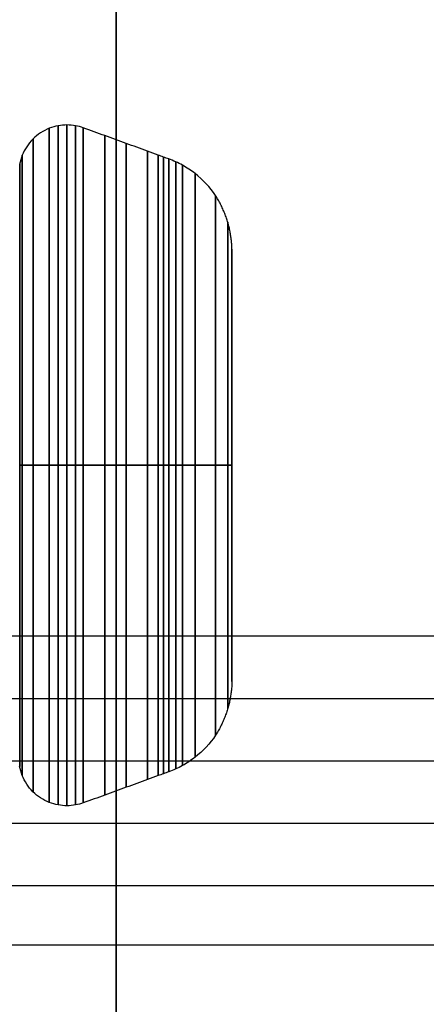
# Model space of a CAD drawing. Header units: millimetres. Extents: x 2083 to 2554, y -1671 to -6.
# Tile 5 of 256: x 2307.1 to 2311.34, y -104.07 to -93.81. Entities that reach past the tile are written whole.
import ezdxf

# ---------------------------------------------------------------- set-up
doc = ezdxf.new("R2010")
doc.units = ezdxf.units.MM
doc.header["$MEASUREMENT"] = 0
doc.layers.add('Base', color=7, linetype='Continuous', true_color=0x000000)
doc.layers.add('Default', color=7, linetype='Continuous', true_color=0x000000)

# ---------------------------------------------------------------- blocks, each defined once
blk = doc.blocks.new('BASE1')
at = {"layer": 'Default'}
for p, q in [((2316.615, -100.238, 1687.781), (2306.615, -100.238, 1687.781)), ((2316.615, -101.538, 1686.481), (2306.615, -101.538, 1686.481)), ((2316.615, -101.538, 1689.081), (2306.615, -101.538, 1689.081)), ((2316.615, -102.188, 1688.907), (2306.615, -102.188, 1688.907)), ((2316.615, -102.838, 1687.781), (2306.615, -102.838, 1687.781)), ((2318.115, -103.457, 1705.202), (2306.615, -103.457, 1705.202))]:
    blk.add_line(p, q, dxfattribs=at)
at = {"layer": 'Default', "extrusion": (1, 0, -3.46628e-13)}
blk.add_arc((-71.357, 1705.202, 2308.11), 52.144, 0, 180, dxfattribs=at)
at = {"layer": 'Default', "extrusion": (1, 0, 3.26237e-13)}
blk.add_arc((-71.357, 1705.202, 2308.11), 52.144, 180, 0, dxfattribs=at)
at = {"layer": 'Default'}
for points in [[(2306.615, -100.888, 1686.655), (2309.948, -100.888, 1686.655), (2313.282, -100.888, 1686.655), (2316.615, -100.888, 1686.655)], [(2318.115, -103.457, 1705.202), (2314.282, -103.457, 1705.202), (2310.448, -103.457, 1705.203), (2306.615, -103.457, 1705.203)]]:
    blk.add_open_spline(points, degree=3, dxfattribs=at)
blk = doc.blocks.new('PRT0006_A')
at = {"layer": 'Default'}
for p, q in [((-14.039, 409.139, 226.693), (-14.039, 411.392, 226.693)), ((-15.991, 410.266, 226.693), (-12.087, 410.266, 226.693)), ((-14.039, 406.885, 226.693), (-14.039, 409.139, 226.693)), ((-15.991, 408.012, 226.693), (-12.087, 408.012, 226.693))]:
    blk.add_line(p, q, dxfattribs=at)
for centre, radius, start, end in [((-14.039, 409.139, 224.973), 3.548, 90, 180), ((-14.039, 409.139, 224.973), 3.548, 360, 180), ((-14.039, 409.139, 224.882), 3.539, 360, 180), ((-14.039, 409.139, 225.064), 3.539, 0, 180), ((-14.039, 409.139, 225.144), 3.518, 90, 180), ((-14.039, 409.139, 224.789), 3.513, 360, 180), ((-14.039, 409.139, 224.973), 3.548, 360, 90), ((-14.039, 409.139, 225.144), 3.518, 0, 90), ((-14.039, 409.139, 225.367), 3.437, 0, 180), ((-14.039, 409.139, 224.62), 3.401, 360, 180), ((-14.039, 409.139, 225.59), 3.356, 0, 180), ((-14.039, 409.139, 225.812), 3.275, 0, 180), ((-14.039, 409.139, 225.923), 3.234, 0, 180), ((-14.039, 409.139, 224.508), 3.232, 360, 180), ((-14.039, 409.139, 225.979), 3.214, 0, 180), ((-14.039, 409.139, 226.035), 3.194, 0, 180), ((-14.039, 409.139, 226.107), 3.164, 360, 180), ((-14.039, 409.139, 224.482), 3.139, 360, 180), ((-14.039, 409.139, 226.177), 3.129, 360, 180), ((-14.039, 409.139, 226.308), 3.042, 360, 180), ((-14.039, 409.139, 226.522), 2.813, 360, 180), ((-14.039, 409.139, 226.522), 2.813, 360, 180), ((-14.039, 409.139, 226.649), 2.535, 0, 180), ((-14.039, 409.139, 224.973), 3.548, 180, 270), ((-14.039, 409.139, 224.973), 3.548, 180, 0), ((-14.039, 409.139, 224.882), 3.539, 180, 0), ((-14.039, 409.139, 225.064), 3.539, 180, 360), ((-14.039, 409.139, 225.144), 3.518, 180, 270), ((-14.039, 409.139, 224.789), 3.513, 180, 0), ((-14.039, 409.139, 225.367), 3.437, 180, 0), ((-14.039, 409.139, 224.62), 3.401, 180, 0), ((-14.039, 409.139, 225.59), 3.356, 180, 0), ((-14.039, 409.139, 225.812), 3.275, 180, 0), ((-14.039, 409.139, 225.923), 3.234, 180, 360), ((-14.039, 409.139, 224.508), 3.232, 180, 0), ((-14.039, 409.139, 225.979), 3.214, 180, 360), ((-14.039, 409.139, 226.035), 3.194, 180, 360), ((-14.039, 409.139, 226.107), 3.164, 180, 360), ((-14.039, 409.139, 224.482), 3.139, 180, 0), ((-14.039, 409.139, 226.177), 3.129, 180, 360), ((-14.039, 409.139, 226.308), 3.042, 180, 360), ((-14.039, 409.139, 226.522), 2.813, 180, 360), ((-14.039, 409.139, 226.522), 2.813, 180, 360), ((-14.039, 409.139, 226.649), 2.535, 180, 0), ((-14.039, 409.139, 224.973), 3.548, 270, 0), ((-14.039, 409.139, 225.144), 3.518, 270, 0)]:
    blk.add_arc(centre, radius, start, end, dxfattribs=at)
at = {"layer": 'Default', "extrusion": (-5.02577e-07, 4.61455e-09, 1)}
blk.add_arc((-14.039, 409.139, 226.522), 2.813, 90, 180, dxfattribs=at)
at = {"layer": 'Default', "extrusion": (-5.15094e-07, -1.3904e-06, 1)}
blk.add_arc((-14.039, 409.139, 226.521), 2.813, 0.0001, 90, dxfattribs=at)
at = {"layer": 'Default', "extrusion": (-5.02573e-07, -4.6183e-09, 1)}
blk.add_arc((-14.039, 409.139, 226.522), 2.813, 180, 270, dxfattribs=at)
at = {"layer": 'Default', "extrusion": (-5.15098e-07, 1.39039e-06, 1)}
blk.add_arc((-14.039, 409.138, 226.522), 2.813, 270, 359.9999, dxfattribs=at)
at = {"layer": 'Default'}
for points, knots in [([(-14.039, 412.686, 224.973), (-14.039, 412.686, 224.943), (-14.039, 412.681, 224.883), (-14.039, 412.646, 224.757), (-14.039, 412.55, 224.609), (-14.039, 412.402, 224.514), (-14.039, 412.308, 224.487), (-14.039, 412.273, 224.481)], [0.012355, 0.012355, 0.012355, 0.012355, 0.151731, 0.2911069, 0.5698589, 0.8486108, 0.9879868, 0.9879868, 0.9879868, 0.9879868]), ([(-14.039, 412.656, 225.144), (-14.039, 412.666, 225.118), (-14.039, 412.681, 225.059), (-14.039, 412.686, 225.003), (-14.039, 412.686, 224.973)], [0.04027, 0.04027, 0.04027, 0.04027, 0.4651745, 0.9594995, 0.9594995, 0.9594995, 0.9594995]), ([(-14.039, 411.952, 226.522), (-14.039, 412.037, 226.464), (-14.039, 412.155, 226.355), (-14.039, 412.257, 226.2), (-14.039, 412.304, 226.107), (-14.039, 412.33, 226.04), (-14.039, 412.352, 225.979), (-14.039, 412.379, 225.905), (-14.039, 412.427, 225.775), (-14.039, 412.494, 225.59), (-14.039, 412.575, 225.367), (-14.039, 412.629, 225.219), (-14.039, 412.656, 225.144)], [0.0098978, 0.0098978, 0.0098978, 0.0098978, 0.2033709, 0.3001075, 0.3484758, 0.3968441, 0.4339249, 0.4710058, 0.5451675, 0.6934909, 0.8418143, 0.9901281, 0.9901281, 0.9901281, 0.9901281]), ([(-17.587, 409.139, 224.973), (-17.587, 409.139, 224.943), (-17.582, 409.139, 224.883), (-17.546, 409.139, 224.757), (-17.451, 409.139, 224.609), (-17.303, 409.139, 224.514), (-17.209, 409.139, 224.487), (-17.174, 409.139, 224.481)], [0, 0, 0, 0, 0.142857, 0.285714, 0.571429, 0.857143, 1, 1, 1, 1]), ([(-17.587, 409.139, 224.973), (-17.587, 409.139, 225.003), (-17.582, 409.139, 225.059), (-17.567, 409.139, 225.118), (-17.557, 409.139, 225.144)], [-1, -1, -1, -1, -0.46224, 0, 0, 0, 0]), ([(-17.557, 409.139, 225.144), (-17.53, 409.139, 225.219), (-17.476, 409.139, 225.367), (-17.395, 409.139, 225.59), (-17.327, 409.139, 225.775), (-17.28, 409.139, 225.905), (-17.253, 409.139, 225.979), (-17.231, 409.139, 226.04), (-17.204, 409.139, 226.107), (-17.157, 409.139, 226.2), (-17.055, 409.139, 226.355), (-16.938, 409.139, 226.464), (-16.852, 409.139, 226.522)], [-0.9999954, -0.9999954, -0.9999954, -0.9999954, -0.8486911, -0.6973769, -0.5460628, -0.4704057, -0.4325771, -0.3947486, -0.345405, -0.2960614, -0.1973743, 0, 0, 0, 0]), ([(-11.226, 409.139, 226.522), (-11.141, 409.139, 226.464), (-11.023, 409.139, 226.355), (-10.921, 409.139, 226.2), (-10.874, 409.139, 226.107), (-10.847, 409.139, 226.04), (-10.826, 409.139, 225.979), (-10.798, 409.139, 225.905), (-10.751, 409.139, 225.775), (-10.684, 409.139, 225.59), (-10.603, 409.139, 225.367), (-10.549, 409.139, 225.219), (-10.522, 409.139, 225.144)], [-1, -1, -1, -1, -0.8026257, -0.7039386, -0.654595, -0.6052514, -0.5674229, -0.5295943, -0.4539372, -0.3026231, -0.1513089, -0.0000046, -0.0000046, -0.0000046, -0.0000046]), ([(-10.905, 409.139, 224.481), (-10.87, 409.139, 224.487), (-10.775, 409.139, 224.514), (-10.627, 409.139, 224.609), (-10.532, 409.139, 224.757), (-10.497, 409.139, 224.883), (-10.491, 409.139, 224.943), (-10.491, 409.139, 224.973)], [0, 0, 0, 0, 0.142857, 0.428571, 0.714286, 0.857143, 1, 1, 1, 1]), ([(-10.522, 409.139, 225.144), (-10.512, 409.139, 225.118), (-10.496, 409.139, 225.059), (-10.491, 409.139, 225.003), (-10.491, 409.139, 224.973)], [-1, -1, -1, -1, -0.53776, 0, 0, 0, 0]), ([(-14.039, 406.325, 226.522), (-14.039, 406.24, 226.464), (-14.039, 406.122, 226.355), (-14.039, 406.02, 226.2), (-14.039, 405.973, 226.107), (-14.039, 405.947, 226.04), (-14.039, 405.925, 225.979), (-14.039, 405.898, 225.905), (-14.039, 405.851, 225.775), (-14.039, 405.783, 225.59), (-14.039, 405.702, 225.367), (-14.039, 405.648, 225.219), (-14.039, 405.621, 225.144)], [0.0098978, 0.0098978, 0.0098978, 0.0098978, 0.2033709, 0.3001075, 0.3484758, 0.3968441, 0.4339249, 0.4710058, 0.5451675, 0.6934909, 0.8418143, 0.9901281, 0.9901281, 0.9901281, 0.9901281]), ([(-14.039, 405.591, 224.973), (-14.039, 405.591, 224.943), (-14.039, 405.596, 224.883), (-14.039, 405.631, 224.757), (-14.039, 405.727, 224.609), (-14.039, 405.875, 224.514), (-14.039, 405.969, 224.487), (-14.039, 406.004, 224.481)], [0.012355, 0.012355, 0.012355, 0.012355, 0.151731, 0.2911069, 0.5698589, 0.8486108, 0.9879868, 0.9879868, 0.9879868, 0.9879868]), ([(-14.039, 405.621, 225.144), (-14.039, 405.611, 225.118), (-14.039, 405.596, 225.059), (-14.039, 405.591, 225.003), (-14.039, 405.591, 224.973)], [0.04027, 0.04027, 0.04027, 0.04027, 0.4651745, 0.9594995, 0.9594995, 0.9594995, 0.9594995])]:
    blk.add_open_spline(points, degree=3, knots=knots, dxfattribs=at)
for points, weights in [([(-14.039, 411.392, 226.693), (-14.039, 411.587, 226.688), (-14.039, 411.779, 226.632), (-14.039, 411.952, 226.522)], [0.0865556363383, 0.0807637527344, 0.0770806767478, 0.0755064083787]), ([(-16.852, 409.139, 226.522), (-16.68, 409.139, 226.632), (-16.488, 409.139, 226.688), (-16.293, 409.139, 226.693)], [0.0755063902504, 0.0770806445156, 0.0807637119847, 0.0865555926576]), ([(-11.785, 409.139, 226.693), (-11.59, 409.139, 226.688), (-11.398, 409.139, 226.632), (-11.226, 409.139, 226.522)], [0.0865556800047, 0.0807637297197, 0.0770806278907, 0.0755063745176]), ([(-14.039, 406.885, 226.693), (-14.039, 406.69, 226.688), (-14.039, 406.498, 226.632), (-14.039, 406.325, 226.522)], [0.0865556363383, 0.0807637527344, 0.0770806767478, 0.0755064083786])]:
    blk.add_rational_spline(points, weights, degree=3, dxfattribs=at)
for points, weights, knots in [([(-11.785, 409.139, 226.693), (-11.785, 411.392, 226.693), (-14.039, 411.392, 226.693), (-16.293, 411.392, 226.693), (-16.293, 409.139, 226.693)], [1, 0.707106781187, 1, 0.707106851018, 0.999999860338], [0, 0, 0, 3.540541, 3.540541, 7.08108, 7.08108, 7.08108]), ([(-16.293, 409.139, 226.693), (-16.293, 406.885, 226.693), (-14.039, 406.885, 226.693), (-11.785, 406.885, 226.693), (-11.785, 409.139, 226.693)], [1, 0.707106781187, 1, 0.707106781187, 1], [0, 0, 0, 3.54054, 3.54054, 7.08108, 7.08108, 7.08108])]:
    blk.add_rational_spline(points, weights, degree=2, knots=knots, dxfattribs=at)
for points in [[(-16.293, 409.139, 226.693), (-15.166, 409.139, 226.693), (-14.039, 409.139, 226.693)], [(-14.039, 409.139, 226.693), (-12.912, 409.139, 226.693), (-11.785, 409.139, 226.693)]]:
    blk.add_open_spline(points, degree=2, dxfattribs=at)

msp = doc.modelspace()

# ---------------------------------------------------------------- block references
at = {"layer": 'Base'}
msp.add_blockref('BASE1', (0, 0), dxfattribs=at)
at = {"layer": 'Base', "extrusion": (1, 0, 1.51582e-13), "rotation": 270}
msp.add_blockref('PRT0006_A', (-507.595, 1691.166, 2082.622), dxfattribs=at)

doc.saveas('drawing.dxf')
